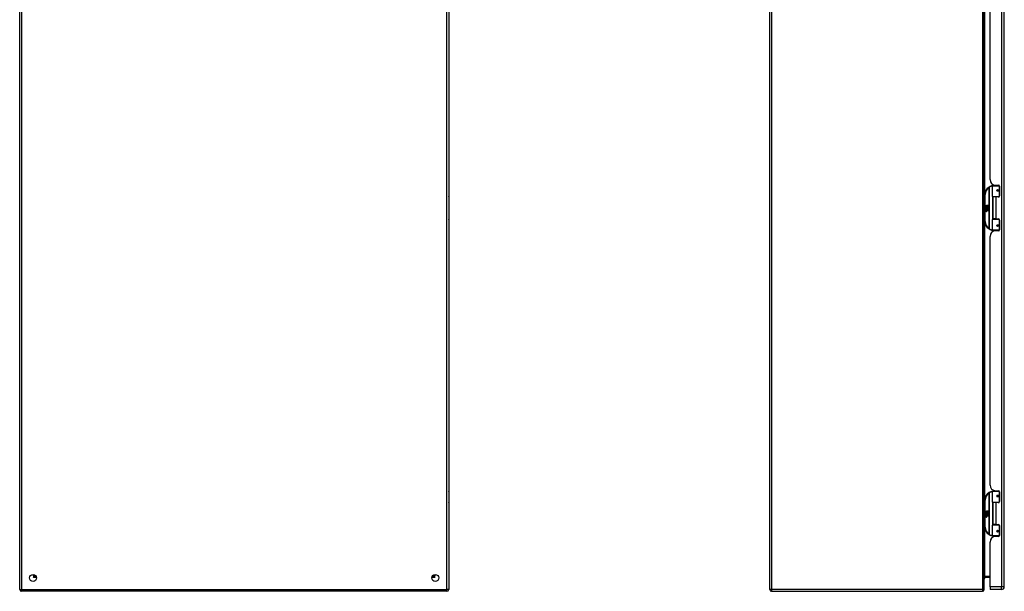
# Model space of a CAD drawing. Header units: inches. Extents: x 23 to 212, y 15 to 130.
# Tile 10 of 25: x 23 to 78, y 44 to 75. Entities that reach past the tile are written whole.
import ezdxf

# ---------------------------------------------------------------- set-up
doc = ezdxf.new("R2010")
doc.units = ezdxf.units.IN
doc.header["$MEASUREMENT"] = 0
doc.layers.add('Visible Edges(ANSI)', color=7, linetype='Continuous', lineweight=25)
doc.layers.add('Visible Tangent Edges(ANSI)', color=7, linetype='Continuous', lineweight=25)

msp = doc.modelspace()

# ---------------------------------------------------------------- linework, layer by layer
at = {"layer": 'Visible Edges(ANSI)'}
for p, q in [((23.355, 43.609), (23.355, 103.411)), ((47.355, 103.411), (47.355, 43.609)), ((65.318, 43.609), (65.318, 103.411)), ((77.318, 43.609), (77.318, 103.411)), ((78.437, 43.769), (78.437, 103.25)), ((77.637, 66.552), (77.637, 80.467)), ((47.372, 65.605), (47.372, 66.189)), ((77.773, 65.605), (77.773, 66.189)), ((77.792, 66.209), (78.122, 66.209)), ((77.897, 66.244), (77.897, 66.209)), ((77.949, 66.24), (78.115, 66.24)), ((78.023, 66.24), (78.023, 66.209)), ((78.167, 66.209), (78.122, 66.209)), ((78.166, 66.211), (78.166, 66.209)), ((78.174, 66.181), (78.174, 65.634)), ((47.357, 65.589), (47.355, 65.589)), ((77.348, 65.709), (77.348, 64.209)), ((78.126, 65.589), (77.788, 65.589)), ((77.96, 65.575), (77.792, 65.575)), ((77.792, 65.575), (77.792, 64.344)), ((77.865, 65.589), (77.865, 65.575)), ((78.115, 65.575), (77.96, 65.575)), ((78.039, 65.964), (78.04, 65.962)), ((78.045, 65.963), (78.04, 65.963)), ((78.132, 65.965), (78.045, 65.965)), ((78.045, 65.922), (78.132, 65.922)), ((78.047, 65.963), (78.047, 65.965)), ((78.048, 65.924), (78.048, 65.922)), ((78.056, 65.589), (78.056, 65.575)), ((78.126, 65.589), (78.154, 65.589)), ((78.132, 65.965), (78.174, 65.965)), ((78.174, 65.922), (78.132, 65.922)), ((77.388, 65.037), (77.435, 65.012)), ((77.434, 64.993), (77.388, 65.037)), ((77.435, 65.109), (77.468, 65.109)), ((77.435, 65.012), (77.435, 65.109)), ((77.439, 65.01), (77.468, 64.995)), ((77.468, 65.01), (77.439, 65.01)), ((77.468, 65.109), (77.468, 65.01)), ((77.472, 65.109), (77.504, 65.109)), ((77.472, 65.01), (77.472, 65.109)), ((77.504, 65.01), (77.472, 65.01)), ((77.486, 64.974), (77.54, 65.01)), ((77.504, 65.109), (77.504, 65.01)), ((77.508, 65.01), (77.508, 65.109)), ((77.508, 65.109), (77.54, 65.109)), ((77.54, 65.01), (77.508, 65.01)), ((77.54, 65.109), (77.54, 64.975)), ((77.402, 64.914), (77.43, 64.889)), ((77.402, 64.898), (77.402, 64.914)), ((77.422, 64.884), (77.402, 64.898)), ((77.402, 64.874), (77.422, 64.882)), ((77.402, 64.858), (77.402, 64.874)), ((77.43, 64.872), (77.402, 64.858)), ((77.402, 64.851), (77.457, 64.841)), ((77.402, 64.838), (77.402, 64.851)), ((77.425, 64.834), (77.402, 64.838)), ((77.402, 64.817), (77.437, 64.811)), ((77.402, 64.804), (77.402, 64.817)), ((77.425, 64.8), (77.402, 64.804)), ((77.402, 64.784), (77.437, 64.778)), ((77.402, 64.77), (77.402, 64.784)), ((77.436, 64.764), (77.402, 64.77)), ((77.414, 64.919), (77.405, 64.919)), ((77.42, 64.991), (77.434, 64.993)), ((77.464, 64.96), (77.42, 64.991)), ((77.422, 64.882), (77.422, 64.884)), ((77.426, 64.913), (77.426, 64.949)), ((77.43, 64.889), (77.457, 64.903)), ((77.457, 64.847), (77.43, 64.872)), ((77.435, 64.948), (77.435, 64.924)), ((77.457, 64.887), (77.438, 64.879)), ((77.438, 64.879), (77.438, 64.877)), ((77.438, 64.877), (77.457, 64.864)), ((77.442, 64.877), (77.46, 64.884)), ((77.54, 64.877), (77.442, 64.877)), ((77.447, 64.831), (77.447, 64.828)), ((77.457, 64.83), (77.447, 64.831)), ((77.449, 64.873), (77.54, 64.873)), ((77.46, 64.865), (77.449, 64.873)), ((77.452, 64.953), (77.464, 64.96)), ((77.453, 64.827), (77.46, 64.827)), ((77.457, 64.903), (77.457, 64.887)), ((77.457, 64.864), (77.457, 64.847)), ((77.457, 64.841), (77.457, 64.83)), ((77.468, 64.995), (77.458, 64.993)), ((77.458, 64.993), (77.486, 64.974)), ((77.49, 64.944), (77.46, 64.923)), ((77.46, 64.907), (77.539, 64.907)), ((77.46, 64.884), (77.46, 64.907)), ((77.46, 64.843), (77.46, 64.865)), ((77.54, 64.843), (77.46, 64.843)), ((77.46, 64.839), (77.54, 64.839)), ((77.46, 64.827), (77.46, 64.839)), ((77.54, 64.809), (77.461, 64.809)), ((77.539, 64.907), (77.49, 64.944)), ((77.54, 64.975), (77.514, 64.958)), ((77.514, 64.958), (77.54, 64.944)), ((77.54, 64.944), (77.54, 64.877)), ((77.54, 64.873), (77.54, 64.843)), ((77.54, 64.839), (77.54, 64.809)), ((47.355, 64.329), (47.357, 64.329)), ((47.372, 63.729), (47.372, 64.313)), ((77.773, 63.729), (77.773, 64.313)), ((77.788, 64.329), (78.126, 64.329)), ((77.96, 64.344), (77.792, 64.344)), ((77.865, 64.329), (77.865, 64.344)), ((77.96, 64.344), (78.115, 64.344)), ((78.039, 63.954), (78.04, 63.956)), ((78.04, 63.955), (78.045, 63.955)), ((78.132, 63.997), (78.045, 63.997)), ((78.045, 63.953), (78.132, 63.953)), ((78.047, 63.955), (78.047, 63.953)), ((78.048, 63.994), (78.048, 63.997)), ((78.056, 64.329), (78.056, 64.344)), ((78.154, 64.329), (78.126, 64.329)), ((78.132, 63.997), (78.174, 63.997)), ((78.174, 63.953), (78.132, 63.953)), ((78.174, 64.285), (78.174, 63.737)), ((77.637, 49.451), (77.637, 63.366)), ((78.122, 63.709), (77.792, 63.709)), ((77.897, 63.674), (77.897, 63.709)), ((78.115, 63.678), (77.949, 63.678)), ((78.023, 63.678), (78.023, 63.709)), ((78.122, 63.709), (78.167, 63.709)), ((78.166, 63.709), (78.166, 63.707)), ((47.372, 48.504), (47.372, 49.088)), ((77.773, 48.504), (77.773, 49.088)), ((77.792, 49.108), (78.122, 49.108)), ((77.897, 49.143), (77.897, 49.108)), ((77.949, 49.139), (78.115, 49.139)), ((78.023, 49.139), (78.023, 49.108)), ((78.167, 49.108), (78.122, 49.108)), ((78.166, 49.11), (78.166, 49.108)), ((78.174, 49.08), (78.174, 48.533)), ((47.357, 48.488), (47.355, 48.488)), ((77.348, 48.608), (77.348, 47.108)), ((78.126, 48.488), (77.788, 48.488)), ((77.96, 48.474), (77.792, 48.474)), ((77.792, 48.474), (77.792, 47.243)), ((77.865, 48.488), (77.865, 48.474)), ((78.115, 48.474), (77.96, 48.474)), ((78.039, 48.863), (78.04, 48.861)), ((78.045, 48.862), (78.04, 48.862)), ((78.132, 48.864), (78.045, 48.864)), ((78.045, 48.821), (78.132, 48.821)), ((78.047, 48.862), (78.047, 48.864)), ((78.048, 48.823), (78.048, 48.821)), ((78.056, 48.488), (78.056, 48.474)), ((78.126, 48.488), (78.154, 48.488)), ((78.132, 48.864), (78.174, 48.864)), ((78.174, 48.821), (78.132, 48.821)), ((77.388, 47.936), (77.435, 47.911)), ((77.434, 47.892), (77.388, 47.936)), ((77.435, 48.008), (77.468, 48.008)), ((77.435, 47.911), (77.435, 48.008)), ((77.468, 48.008), (77.468, 47.909)), ((77.472, 48.008), (77.504, 48.008)), ((77.472, 47.909), (77.472, 48.008)), ((77.504, 48.008), (77.504, 47.909)), ((77.508, 47.909), (77.508, 48.008)), ((77.508, 48.008), (77.54, 48.008)), ((77.54, 48.008), (77.54, 47.874)), ((77.402, 47.813), (77.43, 47.788)), ((77.402, 47.797), (77.402, 47.813)), ((77.422, 47.783), (77.402, 47.797)), ((77.402, 47.773), (77.422, 47.781)), ((77.402, 47.757), (77.402, 47.773)), ((77.43, 47.771), (77.402, 47.757)), ((77.402, 47.75), (77.457, 47.74)), ((77.402, 47.737), (77.402, 47.75)), ((77.425, 47.733), (77.402, 47.737)), ((77.402, 47.716), (77.437, 47.71)), ((77.402, 47.703), (77.402, 47.716)), ((77.425, 47.699), (77.402, 47.703)), ((77.402, 47.683), (77.437, 47.677)), ((77.402, 47.669), (77.402, 47.683)), ((77.436, 47.663), (77.402, 47.669)), ((77.414, 47.818), (77.405, 47.818)), ((77.42, 47.89), (77.434, 47.892)), ((77.464, 47.859), (77.42, 47.89)), ((77.422, 47.781), (77.422, 47.783)), ((77.426, 47.812), (77.426, 47.848)), ((77.43, 47.788), (77.457, 47.802)), ((77.457, 47.746), (77.43, 47.771)), ((77.435, 47.847), (77.435, 47.823)), ((77.457, 47.786), (77.438, 47.778)), ((77.438, 47.778), (77.438, 47.776)), ((77.438, 47.776), (77.457, 47.763)), ((77.439, 47.909), (77.468, 47.894)), ((77.468, 47.909), (77.439, 47.909)), ((77.442, 47.776), (77.46, 47.783)), ((77.54, 47.776), (77.442, 47.776)), ((77.447, 47.73), (77.447, 47.727)), ((77.457, 47.729), (77.447, 47.73)), ((77.449, 47.772), (77.54, 47.772)), ((77.46, 47.764), (77.449, 47.772)), ((77.452, 47.852), (77.464, 47.859)), ((77.453, 47.726), (77.46, 47.726)), ((77.457, 47.802), (77.457, 47.786)), ((77.457, 47.763), (77.457, 47.746)), ((77.457, 47.74), (77.457, 47.729)), ((77.468, 47.894), (77.458, 47.892)), ((77.458, 47.892), (77.486, 47.873)), ((77.49, 47.843), (77.46, 47.822)), ((77.46, 47.806), (77.539, 47.806)), ((77.46, 47.783), (77.46, 47.806)), ((77.46, 47.742), (77.46, 47.764)), ((77.54, 47.742), (77.46, 47.742)), ((77.46, 47.738), (77.54, 47.738)), ((77.46, 47.726), (77.46, 47.738)), ((77.54, 47.708), (77.461, 47.708)), ((77.504, 47.909), (77.472, 47.909)), ((77.486, 47.873), (77.54, 47.909)), ((77.539, 47.806), (77.49, 47.843)), ((77.54, 47.909), (77.508, 47.909)), ((77.54, 47.874), (77.514, 47.857)), ((77.514, 47.857), (77.54, 47.843)), ((77.54, 47.843), (77.54, 47.776)), ((77.54, 47.772), (77.54, 47.742)), ((77.54, 47.738), (77.54, 47.708)), ((47.355, 47.228), (47.357, 47.228)), ((47.372, 46.628), (47.372, 47.212)), ((77.773, 46.628), (77.773, 47.212)), ((77.788, 47.228), (78.126, 47.228)), ((77.96, 47.243), (77.792, 47.243)), ((77.865, 47.228), (77.865, 47.243)), ((77.96, 47.243), (78.115, 47.243)), ((78.039, 46.853), (78.04, 46.855)), ((78.04, 46.854), (78.045, 46.854)), ((78.132, 46.896), (78.045, 46.896)), ((78.045, 46.852), (78.132, 46.852)), ((78.047, 46.854), (78.047, 46.852)), ((78.048, 46.893), (78.048, 46.896)), ((78.056, 47.228), (78.056, 47.243)), ((78.154, 47.228), (78.126, 47.228)), ((78.132, 46.896), (78.174, 46.896)), ((78.174, 46.852), (78.132, 46.852)), ((78.174, 47.184), (78.174, 46.636)), ((78.122, 46.608), (77.792, 46.608)), ((77.897, 46.573), (77.897, 46.608)), ((78.115, 46.577), (77.949, 46.577)), ((78.023, 46.577), (78.023, 46.608)), ((78.122, 46.608), (78.167, 46.608)), ((78.166, 46.608), (78.166, 46.606)), ((77.637, 43.769), (77.637, 46.265)), ((24.221, 44.416), (24.221, 44.407)), ((24.252, 44.376), (24.261, 44.376)), ((46.448, 44.376), (46.457, 44.376)), ((46.488, 44.416), (46.488, 44.407)), ((77.349, 44.308), (77.637, 44.308)), ((77.637, 43.769), (77.637, 43.608)), ((78.276, 43.608), (77.637, 43.608)), ((47.256, 43.51), (23.454, 43.51)), ((65.417, 43.51), (77.219, 43.51))]:
    msp.add_line(p, q, dxfattribs=at)
at = {"layer": 'Visible Edges(ANSI)', "flags": 128}
for points in [[(77.78, 66.204), (77.779, 66.204), (77.779, 66.204), (77.779, 66.204), (77.779, 66.204), (77.778, 66.204), (77.778, 66.204), (77.778, 66.204), (77.778, 66.204), (77.777, 66.204), (77.777, 66.204), (77.777, 66.204), (77.777, 66.204), (77.776, 66.204), (77.776, 66.204), (77.776, 66.204), (77.776, 66.204), (77.775, 66.204), (77.775, 66.204), (77.775, 66.204), (77.775, 66.204), (77.774, 66.204), (77.774, 66.204), (77.774, 66.204), (77.774, 66.204)], [(78.045, 65.922), (78.042, 65.922), (78.039, 65.922), (78.037, 65.923), (78.034, 65.924), (78.032, 65.926), (78.03, 65.928), (78.028, 65.93), (78.026, 65.932), (78.025, 65.935), (78.024, 65.937), (78.023, 65.94), (78.023, 65.943), (78.023, 65.946), (78.024, 65.949), (78.025, 65.952), (78.026, 65.955), (78.028, 65.957), (78.03, 65.959), (78.032, 65.961), (78.034, 65.962), (78.037, 65.964), (78.039, 65.964), (78.042, 65.965), (78.045, 65.965)], [(78.092, 65.575), (78.094, 65.576), (78.097, 65.577), (78.099, 65.577), (78.102, 65.578), (78.104, 65.579), (78.107, 65.58), (78.109, 65.581), (78.112, 65.582), (78.115, 65.582), (78.117, 65.583), (78.12, 65.584), (78.122, 65.584), (78.125, 65.585), (78.127, 65.585), (78.13, 65.586), (78.132, 65.586), (78.135, 65.587), (78.138, 65.587), (78.14, 65.587), (78.143, 65.588), (78.145, 65.588), (78.148, 65.588), (78.151, 65.588), (78.153, 65.589)], [(78.045, 63.953), (78.042, 63.953), (78.039, 63.954), (78.037, 63.955), (78.034, 63.956), (78.032, 63.957), (78.03, 63.959), (78.028, 63.961), (78.026, 63.964), (78.025, 63.966), (78.024, 63.969), (78.023, 63.972), (78.023, 63.975), (78.023, 63.978), (78.024, 63.981), (78.025, 63.984), (78.026, 63.986), (78.028, 63.988), (78.03, 63.991), (78.032, 63.992), (78.034, 63.994), (78.037, 63.995), (78.039, 63.996), (78.042, 63.996), (78.045, 63.997)], [(78.153, 64.33), (78.151, 64.33), (78.148, 64.33), (78.145, 64.33), (78.143, 64.331), (78.14, 64.331), (78.138, 64.331), (78.135, 64.332), (78.132, 64.332), (78.13, 64.332), (78.127, 64.333), (78.125, 64.333), (78.122, 64.334), (78.12, 64.335), (78.117, 64.335), (78.115, 64.336), (78.112, 64.337), (78.109, 64.337), (78.107, 64.338), (78.104, 64.339), (78.102, 64.34), (78.099, 64.341), (78.097, 64.342), (78.094, 64.343), (78.092, 64.344)], [(77.774, 63.715), (77.774, 63.715), (77.774, 63.715), (77.774, 63.714), (77.775, 63.714), (77.775, 63.714), (77.775, 63.714), (77.775, 63.714), (77.776, 63.714), (77.776, 63.714), (77.776, 63.714), (77.776, 63.714), (77.777, 63.714), (77.777, 63.714), (77.777, 63.714), (77.777, 63.714), (77.778, 63.714), (77.778, 63.714), (77.778, 63.714), (77.778, 63.714), (77.779, 63.714), (77.779, 63.714), (77.779, 63.714), (77.779, 63.714), (77.78, 63.714)], [(77.78, 49.103), (77.779, 49.103), (77.779, 49.103), (77.779, 49.103), (77.779, 49.103), (77.778, 49.103), (77.778, 49.103), (77.778, 49.103), (77.778, 49.103), (77.777, 49.103), (77.777, 49.103), (77.777, 49.103), (77.777, 49.103), (77.776, 49.103), (77.776, 49.103), (77.776, 49.103), (77.776, 49.103), (77.775, 49.103), (77.775, 49.103), (77.775, 49.103), (77.775, 49.103), (77.774, 49.103), (77.774, 49.103), (77.774, 49.103), (77.774, 49.103)], [(78.045, 48.821), (78.042, 48.821), (78.039, 48.821), (78.037, 48.822), (78.034, 48.823), (78.032, 48.825), (78.03, 48.827), (78.028, 48.829), (78.026, 48.831), (78.025, 48.834), (78.024, 48.836), (78.023, 48.839), (78.023, 48.842), (78.023, 48.845), (78.024, 48.848), (78.025, 48.851), (78.026, 48.854), (78.028, 48.856), (78.03, 48.858), (78.032, 48.86), (78.034, 48.861), (78.037, 48.863), (78.039, 48.863), (78.042, 48.864), (78.045, 48.864)], [(78.092, 48.474), (78.094, 48.475), (78.097, 48.476), (78.099, 48.476), (78.102, 48.477), (78.104, 48.478), (78.107, 48.479), (78.109, 48.48), (78.112, 48.481), (78.115, 48.481), (78.117, 48.482), (78.12, 48.483), (78.122, 48.483), (78.125, 48.484), (78.127, 48.484), (78.13, 48.485), (78.132, 48.485), (78.135, 48.486), (78.138, 48.486), (78.14, 48.486), (78.143, 48.487), (78.145, 48.487), (78.148, 48.487), (78.151, 48.487), (78.153, 48.488)], [(78.045, 46.852), (78.042, 46.852), (78.039, 46.853), (78.037, 46.854), (78.034, 46.855), (78.032, 46.856), (78.03, 46.858), (78.028, 46.86), (78.026, 46.863), (78.025, 46.865), (78.024, 46.868), (78.023, 46.871), (78.023, 46.874), (78.023, 46.877), (78.024, 46.88), (78.025, 46.883), (78.026, 46.885), (78.028, 46.887), (78.03, 46.89), (78.032, 46.891), (78.034, 46.893), (78.037, 46.894), (78.039, 46.895), (78.042, 46.895), (78.045, 46.896)], [(78.153, 47.229), (78.151, 47.229), (78.148, 47.229), (78.145, 47.229), (78.143, 47.23), (78.14, 47.23), (78.138, 47.23), (78.135, 47.231), (78.132, 47.231), (78.13, 47.231), (78.127, 47.232), (78.125, 47.232), (78.122, 47.233), (78.12, 47.234), (78.117, 47.234), (78.115, 47.235), (78.112, 47.236), (78.109, 47.236), (78.107, 47.237), (78.104, 47.238), (78.102, 47.239), (78.099, 47.24), (78.097, 47.241), (78.094, 47.242), (78.092, 47.243)], [(77.774, 46.614), (77.774, 46.614), (77.774, 46.614), (77.774, 46.613), (77.775, 46.613), (77.775, 46.613), (77.775, 46.613), (77.775, 46.613), (77.776, 46.613), (77.776, 46.613), (77.776, 46.613), (77.776, 46.613), (77.777, 46.613), (77.777, 46.613), (77.777, 46.613), (77.777, 46.613), (77.778, 46.613), (77.778, 46.613), (77.778, 46.613), (77.778, 46.613), (77.779, 46.613), (77.779, 46.613), (77.779, 46.613), (77.779, 46.613), (77.78, 46.613)]]:
    msp.add_lwpolyline(points, dxfattribs=at)
at = {"layer": 'Visible Edges(ANSI)'}
for centre, radius in [((78.045, 65.943), 0.0197), ((78.045, 63.975), 0.0197), ((78.045, 48.842), 0.0197), ((78.045, 46.874), 0.0197), ((24.105, 44.26), 0.195), ((46.605, 44.26), 0.195)]:
    msp.add_circle(centre, radius, dxfattribs=at)
for centre, radius, start, end in [((47.353, 66.189), 0.0197, 0, 84.6753), ((77.848, 65.709), 0.5, 122.2377, 180), ((77.848, 65.709), 0.5, 98.5081, 122.2377), ((77.949, 66.552), 0.312, 180, 270), ((77.792, 66.189), 0.0197, 90, 180), ((78.115, 66.181), 0.0591, 0, 90), ((47.357, 65.605), 0.0157, 270, 0), ((77.788, 65.605), 0.0157, 180, 270), ((78.045, 65.943), 0.0217, 279.147, 90), ((78.115, 65.634), 0.0591, 270, 0), ((77.463, 64.937), 0.0607, 171.5605, 197.3343), ((77.422, 64.943), 0.0197, 86.5646, 171.5605), ((77.442, 64.931), 0.0307, 154.6784, 202.5609), ((77.423, 64.94), 0.0096, 73.5261, 154.6784), ((77.421, 64.923), 0.0398, 44.1684, 86.5646), ((77.417, 64.788), 0.0465, 57.5992, 80), ((77.417, 64.754), 0.0465, 58.5584, 80.8257), ((77.437, 64.938), 0.0282, 246.1555, 293.8445), ((77.433, 64.931), 0.0168, 19.3797, 82.9975), ((77.439, 64.932), 0.00955, 241.4547, 321.1652), ((77.442, 64.792), 0.0288, 259, 288.4748), ((77.439, 64.823), 0.0123, 260, 293.5571), ((77.439, 64.79), 0.0123, 259.9922, 293.5487), ((77.435, 64.817), 0.0126, 6.03, 57.5992), ((77.435, 64.783), 0.0126, 6.1027, 57.6083), ((77.441, 64.817), 0.006, 293.5571, 6.03), ((77.443, 64.826), 0.0288, 273.6169, 286.9928), ((77.434, 64.775), 0.0246, 359.6788, 63.9508), ((77.441, 64.784), 0.006, 293.5487, 6.1027), ((77.438, 64.933), 0.0109, 321.1652, 19.3797), ((77.434, 64.808), 0.024, 359.4776, 57.4114), ((77.443, 64.927), 0.0152, 293.8445, 355.0802), ((77.428, 64.93), 0.0299, 350.4085, 44.1684), ((77.448, 64.808), 0.0101, 286.9928, 359.4776), ((77.448, 64.775), 0.0105, 288.4748, 359.6788), ((77.428, 64.93), 0.033, 347.079, 43.1785), ((77.437, 64.81), 0.024, 358.7952, 46.5849), ((47.357, 64.313), 0.0157, 0, 90), ((77.848, 64.209), 0.5, 180, 237.7623), ((77.788, 64.313), 0.0157, 90, 180), ((78.045, 63.975), 0.0217, 270, 80.853), ((78.115, 64.285), 0.0591, 0, 90), ((47.353, 63.729), 0.0197, 275.3247, 0), ((77.848, 64.209), 0.5, 237.7623, 261.4919), ((77.949, 63.366), 0.312, 90, 180), ((77.792, 63.729), 0.0197, 180, 270), ((78.115, 63.737), 0.0591, 270, 0), ((47.353, 49.088), 0.0197, 0, 84.6753), ((77.848, 48.608), 0.5, 122.2377, 180), ((77.848, 48.608), 0.5, 98.5081, 122.2377), ((77.949, 49.451), 0.312, 180, 270), ((77.792, 49.088), 0.0197, 90, 180), ((78.115, 49.08), 0.0591, 0, 90), ((47.357, 48.504), 0.0157, 270, 0), ((77.788, 48.504), 0.0157, 180, 270), ((78.045, 48.842), 0.0217, 279.147, 90), ((78.115, 48.533), 0.0591, 270, 0), ((77.463, 47.836), 0.0607, 171.5605, 197.3343), ((77.422, 47.842), 0.0197, 86.5646, 171.5605), ((77.442, 47.83), 0.0307, 154.6784, 202.5609), ((77.423, 47.839), 0.0096, 73.5261, 154.6784), ((77.421, 47.822), 0.0398, 44.1684, 86.5646), ((77.417, 47.687), 0.0465, 57.5992, 80), ((77.417, 47.653), 0.0465, 58.5584, 80.8257), ((77.437, 47.837), 0.0282, 246.1555, 293.8445), ((77.433, 47.83), 0.0168, 19.3797, 82.9975), ((77.439, 47.831), 0.00955, 241.4547, 321.1652), ((77.442, 47.691), 0.0288, 259, 288.4748), ((77.439, 47.722), 0.0123, 260, 293.5571), ((77.439, 47.689), 0.0123, 259.9922, 293.5487), ((77.435, 47.716), 0.0126, 6.03, 57.5992), ((77.435, 47.682), 0.0126, 6.1027, 57.6083), ((77.441, 47.716), 0.006, 293.5571, 6.03), ((77.443, 47.725), 0.0288, 273.6169, 286.9928), ((77.434, 47.674), 0.0246, 359.6788, 63.9508), ((77.441, 47.683), 0.006, 293.5487, 6.1027), ((77.438, 47.832), 0.0109, 321.1652, 19.3797), ((77.434, 47.707), 0.024, 359.4776, 57.4114), ((77.443, 47.826), 0.0152, 293.8445, 355.0802), ((77.428, 47.829), 0.0299, 350.4085, 44.1684), ((77.448, 47.707), 0.0101, 286.9928, 359.4776), ((77.448, 47.674), 0.0105, 288.4748, 359.6788), ((77.428, 47.829), 0.033, 347.079, 43.1785), ((77.437, 47.709), 0.024, 358.7952, 46.5849), ((47.357, 47.212), 0.0157, 0, 90), ((77.848, 47.108), 0.5, 180, 237.7623), ((77.788, 47.212), 0.0157, 90, 180), ((78.045, 46.874), 0.0217, 270, 80.853), ((78.115, 47.184), 0.0591, 0, 90), ((47.353, 46.628), 0.0197, 275.3247, 0), ((77.848, 47.108), 0.5, 237.7623, 261.4919), ((77.949, 46.265), 0.312, 90, 180), ((77.792, 46.628), 0.0197, 180, 270), ((78.115, 46.636), 0.0591, 270, 0), ((24.252, 44.407), 0.031, 180, 270), ((46.457, 44.407), 0.031, 270, 0), ((46.456, 44.427), 0.031, 290.5635, 332.8669), ((77.349, 44.277), 0.031, 90, 180), ((77.205, 44.308), 0.157, 315.4938, 359.8322), ((23.454, 43.609), 0.099, 180, 270), ((47.256, 43.609), 0.099, 270, 0), ((65.417, 43.609), 0.099, 180, 270), ((77.219, 43.609), 0.099, 270, 0), ((78.276, 43.769), 0.161, 270, 0)]:
    msp.add_arc(centre, radius, start, end, dxfattribs=at)
at = {"layer": 'Visible Tangent Edges(ANSI)'}
for p, q in [((23.454, 103.411), (23.454, 43.609)), ((47.256, 43.609), (47.256, 103.411)), ((65.417, 103.411), (65.417, 43.609)), ((77.219, 103.411), (77.219, 43.609)), ((78.276, 103.25), (78.276, 43.769)), ((77.349, 65.741), (77.349, 81.278)), ((47.372, 66.189), (47.355, 66.189)), ((77.581, 66.132), (77.591, 66.115)), ((77.591, 66.115), (77.591, 63.803)), ((77.591, 66.115), (77.595, 66.115)), ((77.595, 63.803), (77.595, 66.115)), ((78.141, 66.189), (77.773, 66.189)), ((78.135, 66.237), (78.135, 66.209)), ((78.141, 66.189), (78.173, 66.189)), ((78.141, 66.189), (78.141, 65.975)), ((47.355, 65.605), (47.372, 65.605)), ((77.348, 65.709), (77.367, 65.709)), ((77.367, 64.209), (77.367, 65.709)), ((77.773, 65.605), (78.141, 65.605)), ((77.78, 65.591), (77.78, 64.327)), ((77.96, 65.575), (77.96, 64.344)), ((78.049, 65.975), (78.141, 65.975)), ((78.141, 65.912), (78.049, 65.912)), ((78.135, 65.587), (78.135, 65.578)), ((78.174, 65.975), (78.141, 65.975)), ((78.141, 65.912), (78.141, 65.605)), ((78.141, 65.912), (78.174, 65.912)), ((78.166, 65.605), (78.141, 65.605)), ((47.372, 64.313), (47.355, 64.313)), ((77.367, 64.209), (77.348, 64.209)), ((77.349, 48.64), (77.349, 64.177)), ((78.141, 64.313), (77.773, 64.313)), ((78.049, 64.006), (78.141, 64.006)), ((78.141, 63.943), (78.049, 63.943)), ((78.135, 64.34), (78.135, 64.332)), ((78.141, 64.313), (78.166, 64.313)), ((78.141, 64.313), (78.141, 64.006)), ((78.174, 64.006), (78.141, 64.006)), ((78.141, 63.943), (78.141, 63.729)), ((78.141, 63.943), (78.174, 63.943)), ((47.355, 63.729), (47.372, 63.729)), ((77.591, 63.803), (77.581, 63.786)), ((77.595, 63.803), (77.591, 63.803)), ((77.773, 63.729), (78.141, 63.729)), ((78.135, 63.709), (78.135, 63.682)), ((78.173, 63.729), (78.141, 63.729)), ((47.372, 49.088), (47.355, 49.088)), ((77.581, 49.031), (77.591, 49.014)), ((78.141, 49.088), (77.773, 49.088)), ((78.135, 49.136), (78.135, 49.108)), ((78.141, 49.088), (78.173, 49.088)), ((78.141, 49.088), (78.141, 48.874)), ((47.355, 48.504), (47.372, 48.504)), ((77.348, 48.608), (77.367, 48.608)), ((77.367, 47.108), (77.367, 48.608)), ((77.591, 49.014), (77.591, 46.702)), ((77.591, 49.014), (77.595, 49.014)), ((77.595, 46.702), (77.595, 49.014)), ((77.773, 48.504), (78.141, 48.504)), ((77.78, 48.49), (77.78, 47.226)), ((77.96, 48.474), (77.96, 47.243)), ((78.049, 48.874), (78.141, 48.874)), ((78.141, 48.811), (78.049, 48.811)), ((78.135, 48.486), (78.135, 48.477)), ((78.174, 48.874), (78.141, 48.874)), ((78.141, 48.811), (78.141, 48.504)), ((78.141, 48.811), (78.174, 48.811)), ((78.166, 48.504), (78.141, 48.504)), ((47.372, 47.212), (47.355, 47.212)), ((77.367, 47.108), (77.348, 47.108)), ((77.349, 44.339), (77.349, 47.076)), ((78.141, 47.212), (77.773, 47.212)), ((78.049, 46.905), (78.141, 46.905)), ((78.141, 46.842), (78.049, 46.842)), ((78.135, 47.239), (78.135, 47.231)), ((78.141, 47.212), (78.166, 47.212)), ((78.141, 47.212), (78.141, 46.905)), ((78.174, 46.905), (78.141, 46.905)), ((78.141, 46.842), (78.141, 46.628)), ((78.141, 46.842), (78.174, 46.842)), ((47.355, 46.628), (47.372, 46.628)), ((77.591, 46.702), (77.581, 46.685)), ((77.595, 46.702), (77.591, 46.702)), ((77.773, 46.628), (78.141, 46.628)), ((78.135, 46.608), (78.135, 46.581)), ((78.173, 46.628), (78.141, 46.628)), ((24.122, 44.376), (24.122, 44.454)), ((24.122, 44.277), (24.221, 44.407)), ((24.252, 44.376), (24.122, 44.277)), ((24.122, 44.376), (24.122, 44.277)), ((24.299, 44.277), (24.122, 44.277)), ((46.587, 44.277), (46.41, 44.277)), ((46.456, 44.376), (46.456, 44.386)), ((46.587, 44.277), (46.457, 44.376)), ((46.488, 44.407), (46.587, 44.277)), ((46.587, 44.454), (46.587, 44.376)), ((46.587, 44.277), (46.587, 44.376)), ((77.637, 44.339), (77.349, 44.339)), ((77.349, 44.308), (77.349, 44.339)), ((23.355, 43.609), (23.454, 43.609)), ((23.454, 43.609), (47.256, 43.609)), ((23.454, 43.51), (23.454, 43.609)), ((47.355, 43.609), (47.256, 43.609)), ((47.256, 43.51), (47.256, 43.609)), ((65.417, 43.609), (65.318, 43.609)), ((77.219, 43.609), (65.417, 43.609)), ((65.417, 43.609), (65.417, 43.51)), ((77.219, 43.609), (77.219, 43.51)), ((77.219, 43.609), (77.318, 43.609)), ((78.276, 43.769), (77.637, 43.769)), ((78.437, 43.769), (78.276, 43.769)), ((78.276, 43.608), (78.276, 43.769))]:
    msp.add_line(p, q, dxfattribs=at)
at = {"layer": 'Visible Tangent Edges(ANSI)', "flags": 128}
for points in [[(78.049, 65.975), (78.045, 65.975), (78.041, 65.974), (78.037, 65.973), (78.034, 65.971), (78.03, 65.969), (78.027, 65.966), (78.024, 65.963), (78.021, 65.96), (78.019, 65.956), (78.017, 65.952), (78.016, 65.948), (78.016, 65.943), (78.016, 65.939), (78.017, 65.935), (78.019, 65.931), (78.021, 65.927), (78.024, 65.924), (78.027, 65.92), (78.03, 65.918), (78.034, 65.916), (78.037, 65.914), (78.041, 65.913), (78.045, 65.912), (78.049, 65.912)], [(78.153, 65.589), (78.149, 65.589), (78.145, 65.589), (78.141, 65.588), (78.137, 65.588), (78.133, 65.588), (78.129, 65.588), (78.124, 65.587), (78.12, 65.587), (78.116, 65.586), (78.112, 65.586), (78.108, 65.585), (78.104, 65.585), (78.1, 65.584), (78.096, 65.584), (78.092, 65.583), (78.087, 65.582), (78.083, 65.582), (78.079, 65.581), (78.075, 65.58), (78.071, 65.579), (78.067, 65.578), (78.063, 65.577), (78.059, 65.576), (78.055, 65.575)], [(78.049, 64.006), (78.045, 64.006), (78.041, 64.005), (78.037, 64.004), (78.034, 64.002), (78.03, 64), (78.027, 63.998), (78.024, 63.995), (78.021, 63.991), (78.019, 63.987), (78.017, 63.983), (78.016, 63.979), (78.016, 63.975), (78.016, 63.971), (78.017, 63.966), (78.019, 63.962), (78.021, 63.959), (78.024, 63.955), (78.027, 63.952), (78.03, 63.949), (78.034, 63.947), (78.037, 63.945), (78.041, 63.944), (78.045, 63.944), (78.049, 63.943)], [(78.055, 64.343), (78.059, 64.342), (78.063, 64.341), (78.067, 64.34), (78.071, 64.339), (78.075, 64.338), (78.079, 64.337), (78.083, 64.337), (78.087, 64.336), (78.092, 64.335), (78.096, 64.335), (78.1, 64.334), (78.104, 64.333), (78.108, 64.333), (78.112, 64.332), (78.116, 64.332), (78.12, 64.331), (78.124, 64.331), (78.129, 64.331), (78.133, 64.33), (78.137, 64.33), (78.141, 64.33), (78.145, 64.33), (78.149, 64.329), (78.153, 64.329)], [(78.049, 48.874), (78.045, 48.874), (78.041, 48.873), (78.037, 48.872), (78.034, 48.87), (78.03, 48.868), (78.027, 48.865), (78.024, 48.862), (78.021, 48.859), (78.019, 48.855), (78.017, 48.851), (78.016, 48.847), (78.016, 48.842), (78.016, 48.838), (78.017, 48.834), (78.019, 48.83), (78.021, 48.826), (78.024, 48.823), (78.027, 48.819), (78.03, 48.817), (78.034, 48.815), (78.037, 48.813), (78.041, 48.812), (78.045, 48.811), (78.049, 48.811)], [(78.153, 48.488), (78.149, 48.488), (78.145, 48.488), (78.141, 48.487), (78.137, 48.487), (78.133, 48.487), (78.129, 48.487), (78.124, 48.486), (78.12, 48.486), (78.116, 48.485), (78.112, 48.485), (78.108, 48.484), (78.104, 48.484), (78.1, 48.483), (78.096, 48.483), (78.092, 48.482), (78.087, 48.481), (78.083, 48.481), (78.079, 48.48), (78.075, 48.479), (78.071, 48.478), (78.067, 48.477), (78.063, 48.476), (78.059, 48.475), (78.055, 48.474)], [(78.049, 46.905), (78.045, 46.905), (78.041, 46.904), (78.037, 46.903), (78.034, 46.901), (78.03, 46.899), (78.027, 46.897), (78.024, 46.894), (78.021, 46.89), (78.019, 46.886), (78.017, 46.882), (78.016, 46.878), (78.016, 46.874), (78.016, 46.87), (78.017, 46.865), (78.019, 46.861), (78.021, 46.858), (78.024, 46.854), (78.027, 46.851), (78.03, 46.848), (78.034, 46.846), (78.037, 46.844), (78.041, 46.843), (78.045, 46.843), (78.049, 46.842)], [(78.055, 47.242), (78.059, 47.241), (78.063, 47.24), (78.067, 47.239), (78.071, 47.238), (78.075, 47.237), (78.079, 47.236), (78.083, 47.236), (78.087, 47.235), (78.092, 47.234), (78.096, 47.234), (78.1, 47.233), (78.104, 47.232), (78.108, 47.232), (78.112, 47.231), (78.116, 47.231), (78.12, 47.23), (78.124, 47.23), (78.129, 47.23), (78.133, 47.229), (78.137, 47.229), (78.141, 47.229), (78.145, 47.229), (78.149, 47.228), (78.153, 47.228)]]:
    msp.add_lwpolyline(points, dxfattribs=at)
at = {"layer": 'Visible Tangent Edges(ANSI)'}
for centre, start, end in [((77.848, 65.709), 122.2377, 180), ((77.851, 65.709), 99.4349, 122.2377), ((77.848, 64.209), 180, 237.7623), ((77.851, 64.209), 237.7623, 260.5651), ((77.851, 48.608), 99.4349, 122.2377), ((77.848, 48.608), 122.2377, 180), ((77.848, 47.108), 180, 237.7623), ((77.851, 47.108), 237.7623, 260.5651)]:
    msp.add_arc(centre, 0.48, start, end, dxfattribs=at)
for centre, major_axis, ratio, start_param, end_param in [((77.591, 66.115), (-0.0105, 0.0167), 0.161367, 4.610972, 6.283185), ((77.776, 66.184), (-0.0029, 0.0195), 0.187781, 5.698095, 6.283185), ((78.122, 66.189), (0, 0.0197), 0.965926, 4.712389, 6.283185), ((78.045, 65.975), (0, -0.00984), 0.476565, 0, 1.570796), ((78.045, 65.912), (0, 0.00984), 0.476565, 4.712389, 6.283185), ((78.126, 65.605), (0, -0.0157), 0.965926, 0, 1.570796), ((78.132, 65.975), (0, -0.00984), 0.965926, 0, 1.570796), ((78.132, 65.912), (0, 0.00984), 0.965926, 4.712389, 6.283185), ((78.045, 64.006), (0, -0.00984), 0.476565, 0, 1.570796), ((78.045, 63.943), (0, 0.00984), 0.476565, 4.712389, 6.283185), ((78.126, 64.313), (0, 0.0157), 0.965926, 4.712389, 6.283185), ((78.132, 64.006), (0, -0.00984), 0.965926, 0, 1.570796), ((78.132, 63.943), (0, 0.00984), 0.965926, 4.712389, 6.283185), ((77.591, 63.803), (-0.0105, -0.0167), 0.161367, 0, 1.672214), ((77.776, 63.734), (-0.0029, -0.0195), 0.187781, 0, 0.58509), ((78.122, 63.729), (0, -0.0197), 0.965926, 0, 1.570796), ((77.591, 49.014), (-0.0105, 0.0167), 0.161367, 4.610972, 6.283185), ((77.776, 49.083), (-0.0029, 0.0195), 0.187781, 5.698095, 6.283185), ((78.122, 49.088), (0, 0.0197), 0.965926, 4.712389, 6.283185), ((78.045, 48.874), (0, -0.00984), 0.476565, 0, 1.570796), ((78.045, 48.811), (0, 0.00984), 0.476565, 4.712389, 6.283185), ((78.126, 48.504), (0, -0.0157), 0.965926, 0, 1.570796), ((78.132, 48.874), (0, -0.00984), 0.965926, 0, 1.570796), ((78.132, 48.811), (0, 0.00984), 0.965926, 4.712389, 6.283185), ((78.045, 46.905), (0, -0.00984), 0.476565, 0, 1.570796), ((78.045, 46.842), (0, 0.00984), 0.476565, 4.712389, 6.283185), ((78.126, 47.212), (0, 0.0157), 0.965926, 4.712389, 6.283185), ((78.132, 46.905), (0, -0.00984), 0.965926, 0, 1.570796), ((78.132, 46.842), (0, 0.00984), 0.965926, 4.712389, 6.283185), ((77.591, 46.702), (-0.0105, -0.0167), 0.161367, 0, 1.672214), ((77.776, 46.633), (-0.0029, -0.0195), 0.187781, 0, 0.58509), ((78.122, 46.628), (0, -0.0197), 0.965926, 0, 1.570796), ((77.349, 44.277), (0, 0.062), 0.5, 0, 1.570796)]:
    msp.add_ellipse(centre, major_axis=major_axis, ratio=ratio, start_param=start_param, end_param=end_param, dxfattribs=at)

doc.saveas('drawing.dxf')
